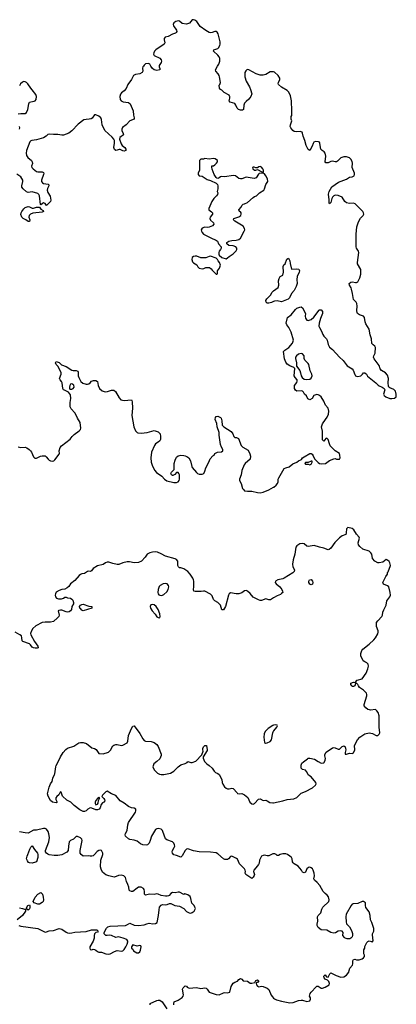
# Model space of a CAD drawing. Header units: inches. Extents: x 2106670 to 2322961, y 36024 to 224899.
# Tile 48 of 256: x 2186412 to 2191733, y 66757 to 80656. Entities that reach past the tile are written whole.
import ezdxf

# ---------------------------------------------------------------- set-up
doc = ezdxf.new("R2010")
doc.units = ezdxf.units.IN
doc.header["$MEASUREMENT"] = 0
for name, color, linetype in [('C1086', 7, 'Continuous'), ('C1087', 7, 'Continuous'), ('C1088', 7, 'Continuous'), ('C1096', 7, 'Continuous'), ('C1097', 7, 'Continuous')]:
    doc.layers.add(name, color=color, linetype=linetype)

msp = doc.modelspace()

# ---------------------------------------------------------------- linework, layer by layer
at = {"layer": 'C1086', "color": 5}
for points, elevation in [([(2190000, 68882), (2189990, 68883), (2189930, 68853), (2189910, 68852), (2189870, 68860), (2189850, 68859), (2189830, 68850), (2189800, 68790), (2189796, 68750), (2189785, 68730), (2189750, 68683), (2189719, 68650), (2189717, 68630), (2189728, 68590), (2189724, 68576), (2189710, 68550), (2189690, 68534), (2189607, 68590), (2189600, 68610), (2189602, 68630), (2189598, 68650), (2189588, 68668), (2189519, 68739), (2189490, 68804), (2189476, 68816), (2189410, 68847), (2189390, 68845), (2189362, 68810), (2189350, 68802), (2189310, 68801), (2189291, 68811), (2189210, 68883), (2189190, 68895), (2189110, 68906), (2188950, 68910), (2188870, 68922), (2188790, 68950), (2188770, 68945), (2188750, 68930), (2188709, 68851), (2188690, 68832), (2188630, 68858), (2188590, 68867), (2188570, 68889), (2188567, 68910), (2188573, 68930), (2188596, 68970), (2188602, 68990), (2188600, 69010), (2188592, 69030), (2188570, 69052), (2188490, 69080), (2188471, 69091), (2188436, 69196), (2188430, 69210), (2188409, 69230), (2188370, 69238), (2188350, 69236), (2188330, 69224), (2188273, 69130), (2188257, 69070), (2188241, 69030), (2188219, 69010), (2188198, 69002), (2188150, 69008), (2188121, 69021), (2188070, 69060), (2188030, 69072), (2187970, 69083), (2187950, 69093), (2187909, 69130), (2187903, 69150), (2187905, 69170), (2187930, 69210), (2187940, 69290), (2187950, 69321), (2188050, 69470), (2188055, 69490), (2188053, 69510), (2188030, 69524), (2187990, 69531), (2187950, 69550), (2187890, 69596), (2187831, 69631), (2187770, 69703), (2187710, 69730), (2187650, 69764), (2187630, 69757), (2187583, 69710), (2187571, 69690), (2187603, 69663), (2187611, 69650), (2187613, 69630), (2187603, 69610), (2187581, 69599), (2187562, 69578), (2187551, 69530), (2187535, 69510), (2187510, 69500), (2187490, 69500), (2187430, 69527), (2187410, 69531), (2187376, 69510), (2187353, 69487), (2187330, 69478), (2187310, 69479), (2187261, 69501), (2187184, 69564), (2187136, 69610), (2187080, 69640), (2187017, 69697), (2186999, 69750), (2186990, 69755), (2186983, 69750), (2186966, 69714), (2186938, 69690), (2186925, 69670), (2186922, 69650), (2186942, 69610), (2186930, 69602), (2186878, 69610), (2186850, 69635), (2186814, 69694), (2186805, 69730), (2186830, 69823), (2186850, 69870), (2186870, 69904), (2186882, 69950), (2186903, 70000)], 20), ([(2189231, 70000), (2189267, 69930), (2189274, 69890), (2189284, 69864), (2189307, 69827), (2189329, 69809), (2189350, 69800), (2189370, 69800), (2189410, 69808), (2189430, 69803), (2189484, 69744), (2189490, 69731), (2189514, 69726), (2189550, 69731), (2189590, 69713), (2189634, 69674), (2189662, 69610), (2189690, 69588), (2189710, 69584), (2189731, 69589), (2189787, 69653), (2189810, 69659), (2189850, 69635), (2189890, 69637), (2189910, 69631), (2189947, 69607), (2189990, 69599), (2190000, 69601)], 20), ([(2186401, 67870), (2186430, 67860), (2186670, 67826), (2186770, 67776), (2186790, 67778), (2186830, 67792), (2186890, 67798), (2186970, 67825), (2187010, 67816), (2187070, 67775), (2187090, 67765), (2187110, 67762), (2187150, 67764), (2187190, 67774), (2187350, 67786), (2187426, 67806), (2187502, 67810), (2187523, 67790), (2187510, 67777), (2187490, 67770), (2187470, 67750), (2187464, 67730), (2187463, 67690), (2187451, 67650), (2187405, 67570), (2187401, 67550), (2187407, 67530), (2187430, 67527), (2187450, 67534), (2187470, 67531), (2187490, 67521), (2187510, 67503), (2187530, 67495), (2187570, 67494), (2187630, 67467), (2187670, 67465), (2187690, 67471), (2187750, 67503), (2187790, 67516), (2187850, 67505), (2187869, 67511), (2187889, 67531), (2187914, 67566), (2187933, 67607), (2187941, 67639), (2187941, 67650), (2187926, 67670), (2187874, 67690), (2187810, 67707), (2187770, 67702), (2187710, 67730), (2187687, 67733), (2187647, 67727), (2187628, 67730), (2187608, 67750), (2187606, 67770), (2187637, 67830), (2187659, 67850), (2187690, 67862), (2187909, 67871), (2187937, 67883), (2187970, 67902), (2188030, 67876), (2188090, 67870), (2188170, 67877), (2188210, 67895), (2188242, 67902), (2188295, 67895), (2188330, 67896), (2188354, 67910), (2188374, 68010), (2188381, 68090), (2188389, 68130), (2188410, 68157), (2188430, 68165), (2188477, 68163), (2188495, 68165), (2188530, 68181), (2188550, 68178), (2188602, 68150), (2188670, 68141), (2188730, 68111), (2188770, 68066), (2188806, 68046), (2188830, 68044), (2188850, 68051), (2188875, 68070), (2188889, 68090), (2188895, 68110), (2188889, 68130), (2188876, 68150), (2188843, 68183), (2188831, 68251), (2188819, 68279), (2188790, 68303), (2188745, 68315), (2188729, 68309), (2188670, 68339), (2188650, 68339), (2188610, 68329), (2188570, 68333), (2188550, 68322), (2188526, 68294), (2188513, 68287), (2188496, 68284), (2188470, 68284), (2188412, 68292), (2188370, 68311), (2188350, 68315), (2188310, 68307), (2188248, 68312), (2188190, 68295), (2188175, 68310), (2188177, 68350), (2188170, 68378), (2188162, 68390), (2188130, 68409), (2188092, 68408), (2188070, 68398), (2188010, 68348), (2187990, 68348), (2187970, 68358), (2187958, 68370), (2187955, 68410), (2187942, 68450), (2187919, 68490), (2187905, 68545), (2187882, 68570), (2187850, 68580), (2187810, 68573), (2187750, 68552), (2187730, 68554), (2187670, 68568), (2187630, 68585), (2187583, 68623), (2187563, 68663), (2187556, 68696), (2187557, 68790), (2187588, 68870), (2187585, 68890), (2187567, 68927), (2187550, 68932), (2187530, 68929), (2187507, 68913), (2187471, 68870), (2187450, 68853), (2187430, 68847), (2187410, 68846), (2187390, 68853), (2187310, 68849), (2187281, 68870), (2187269, 68890), (2187265, 68930), (2187296, 69070), (2187289, 69090), (2187270, 69107), (2187230, 69124), (2187210, 69125), (2187173, 69087), (2187130, 69070), (2187113, 69050), (2187100, 68990), (2187099, 68930), (2187078, 68902), (2187010, 68869), (2186950, 68859), (2186898, 68858), (2186831, 68869), (2186810, 68877), (2186789, 68890), (2186777, 68910), (2186777, 68930), (2186822, 69050), (2186832, 69110), (2186825, 69165), (2186816, 69196), (2186790, 69229), (2186770, 69239), (2186750, 69239), (2186650, 69217), (2186606, 69214), (2186530, 69173), (2186490, 69176), (2186410, 69193)], 40), ([(2186410, 68117), (2186454, 68110), (2186494, 68094), (2186494, 68070), (2186451, 68010), (2186376, 67950)], 40), ([(2188588, 66750), (2188588, 66770), (2188595, 66790), (2188650, 66814), (2188710, 66851), (2188722, 66870), (2188726, 66890), (2188714, 66970), (2188722, 66990), (2188750, 67018), (2188770, 67014), (2188779, 66999), (2188806, 66986), (2188910, 66995), (2188970, 66980), (2189030, 66989), (2189045, 66985), (2189063, 66970), (2189091, 66930), (2189190, 66895), (2189230, 66892), (2189290, 66918), (2189310, 66921), (2189350, 66917), (2189382, 66930), (2189402, 67010), (2189427, 67053), (2189450, 67068), (2189490, 67084), (2189510, 67106), (2189530, 67119), (2189550, 67111), (2189570, 67090), (2189630, 67082), (2189670, 67057), (2189690, 67055), (2189735, 67065), (2189750, 67091), (2189770, 67101), (2189779, 67099), (2189790, 67090), (2189770, 67066), (2189757, 67063), (2189751, 67050), (2189758, 67030), (2189770, 67015), (2189790, 67005), (2189830, 67012), (2189850, 67010), (2189910, 66985), (2189930, 66967), (2189967, 66887), (2189982, 66862), (2190000, 66844)], 20), ([(2188254, 66750), (2188255, 66765), (2188258, 66770), (2188350, 66809), (2188370, 66815), (2188393, 66813), (2188425, 66790), (2188490, 66692)], 20)]:
    msp.add_lwpolyline(points, dxfattribs=dict(at, elevation=elevation))
for points, elevation in [([(2187536, 69676), (2187510, 69664), (2187490, 69634), (2187481, 69610), (2187480, 69590), (2187490, 69573), (2187510, 69582), (2187522, 69598), (2187528, 69632), (2187544, 69670)], 20), ([(2186590, 68750), (2186552, 68752), (2186539, 68759), (2186521, 68781), (2186509, 68810), (2186518, 68850), (2186529, 68870), (2186554, 68946), (2186570, 68974), (2186590, 68992), (2186621, 68941), (2186665, 68890), (2186671, 68870), (2186671, 68830), (2186651, 68770), (2186638, 68762)], 40), ([(2186670, 68169), (2186618, 68190), (2186602, 68210), (2186630, 68271), (2186669, 68311), (2186710, 68336), (2186733, 68310), (2186745, 68270), (2186748, 68230), (2186743, 68210), (2186728, 68192), (2186690, 68169)], 40), ([(2186530, 68086), (2186506, 68110), (2186528, 68150), (2186550, 68162), (2186558, 68150), (2186556, 68124), (2186550, 68106)], 40), ([(2188010, 67598), (2187994, 67570), (2187994, 67550), (2188010, 67534), (2188022, 67510), (2188065, 67485), (2188090, 67485), (2188110, 67498), (2188119, 67521), (2188129, 67570), (2188122, 67582), (2188110, 67587), (2188070, 67578)], 40)]:
    msp.add_lwpolyline(points, close=True, dxfattribs=dict(at, elevation=elevation))
at = {"layer": 'C1087', "color": 5}
for points, elevation in [([(2188160, 80000), (2188153, 79990), (2188148, 79970), (2188151, 79929), (2188141, 79910), (2188110, 79892), (2188050, 79883), (2188022, 79870), (2187990, 79813), (2187938, 79742), (2187916, 79684), (2187890, 79652), (2187850, 79623), (2187835, 79605), (2187825, 79570), (2187834, 79530), (2187846, 79510), (2187875, 79495), (2187948, 79488), (2187975, 79470), (2188017, 79370), (2188019, 79310), (2188031, 79269), (2188031, 79250), (2187970, 79228), (2187916, 79170), (2187865, 79135), (2187854, 79110), (2187857, 79090), (2187876, 79050), (2187878, 79030), (2187827, 78993), (2187821, 78970), (2187845, 78905), (2187862, 78882), (2187898, 78850), (2187914, 78830), (2187912, 78808), (2187890, 78801), (2187870, 78805), (2187830, 78823), (2187817, 78823), (2187790, 78812), (2187770, 78810), (2187750, 78824), (2187743, 78850), (2187754, 78914), (2187750, 78950), (2187742, 78970), (2187719, 78999), (2187613, 79090), (2187579, 79170), (2187568, 79248), (2187558, 79270), (2187530, 79294), (2187488, 79312), (2187468, 79312), (2187435, 79265), (2187423, 79257), (2187394, 79250), (2187350, 79248), (2187320, 79240), (2187239, 79181), (2187150, 79089), (2187105, 79055), (2187070, 79038), (2187030, 79026), (2187010, 79026), (2186950, 79035), (2186890, 79035), (2186830, 79041), (2186810, 79034), (2186787, 79010), (2186750, 78987), (2186650, 78961), (2186582, 78950), (2186570, 78945), (2186557, 78930), (2186509, 78809), (2186503, 78770), (2186510, 78737), (2186528, 78710), (2186578, 78670), (2186590, 78650), (2186592, 78628), (2186579, 78590), (2186585, 78570), (2186604, 78550), (2186650, 78515), (2186670, 78506), (2186730, 78508), (2186750, 78498), (2186753, 78490), (2186748, 78470), (2186719, 78390), (2186719, 78370), (2186734, 78354), (2186750, 78345), (2186813, 78333), (2186824, 78324), (2186824, 78310), (2186806, 78274), (2186801, 78250), (2186810, 78215), (2186843, 78163), (2186851, 78109), (2186848, 78090), (2186790, 78035), (2186770, 78061), (2186750, 78072), (2186710, 78041), (2186705, 78045), (2186690, 78170), (2186682, 78190), (2186670, 78204), (2186590, 78227), (2186530, 78217), (2186510, 78226), (2186461, 78270), (2186445, 78290), (2186441, 78310), (2186459, 78370), (2186456, 78390), (2186430, 78437), (2186373, 78473)], 20), ([(2188385, 80000), (2188384, 79990), (2188391, 79969), (2188392, 79950), (2188350, 79940), (2188310, 79947), (2188288, 79968), (2188267, 80000)], 20), ([(2190000, 79918), (2189990, 79921), (2189950, 79918), (2189890, 79882), (2189850, 79874), (2189810, 79875), (2189751, 79891), (2189650, 79949), (2189628, 79952), (2189606, 79934), (2189595, 79910), (2189591, 79889), (2189593, 79850), (2189614, 79790), (2189661, 79710), (2189675, 79670), (2189690, 79610), (2189680, 79570), (2189650, 79532), (2189610, 79501), (2189590, 79477), (2189580, 79450), (2189576, 79390), (2189561, 79379), (2189530, 79380), (2189503, 79390), (2189486, 79406), (2189467, 79450), (2189451, 79471), (2189384, 79490), (2189372, 79510), (2189382, 79550), (2189383, 79570), (2189378, 79578), (2189370, 79590), (2189299, 79630), (2189270, 79659), (2189250, 79670), (2189237, 79690), (2189229, 79730), (2189239, 79741), (2189249, 79771), (2189234, 79850), (2189230, 79870), (2189217, 79890), (2189184, 79930), (2189180, 79950), (2189208, 80000)], 20), ([(2186393, 79327), (2186429, 79332), (2186490, 79330), (2186510, 79345), (2186527, 79390), (2186540, 79470), (2186550, 79490), (2186570, 79497), (2186616, 79504), (2186630, 79510), (2186645, 79530), (2186652, 79570), (2186639, 79599), (2186590, 79667), (2186568, 79688), (2186527, 79750), (2186510, 79769), (2186490, 79779), (2186470, 79781), (2186450, 79776), (2186424, 79750), (2186410, 79722)], 20), ([(2186409, 79110), (2186414, 79130), (2186410, 79150)], 20), ([(2190000, 76679), (2189970, 76665), (2189930, 76652), (2189910, 76654), (2189894, 76670), (2189891, 76690), (2189905, 76715), (2189954, 76766), (2189980, 76810), (2190000, 76826)], 20), ([(2186390, 74624), (2186430, 74619), (2186490, 74620), (2186514, 74614), (2186547, 74590), (2186565, 74570), (2186579, 74550), (2186607, 74487), (2186627, 74467), (2186650, 74466), (2186707, 74493), (2186730, 74498), (2186770, 74497), (2186787, 74487), (2186815, 74450), (2186830, 74437), (2186850, 74428), (2186870, 74425), (2186895, 74430), (2186910, 74441), (2186970, 74522), (2186973, 74530), (2186969, 74570), (2186982, 74618), (2187002, 74638), (2187127, 74733), (2187154, 74770), (2187181, 74799), (2187255, 74850), (2187271, 74870), (2187275, 74890), (2187265, 74970), (2187228, 75030), (2187210, 75074), (2187190, 75104), (2187141, 75161), (2187126, 75190), (2187124, 75250), (2187136, 75310), (2187130, 75359), (2187100, 75400), (2187044, 75424), (2187033, 75433), (2187024, 75450), (2187013, 75530), (2187004, 75550), (2186985, 75570), (2186977, 75590), (2187000, 75650), (2187000, 75670), (2186958, 75758), (2186929, 75790), (2186918, 75810), (2186929, 75831), (2186970, 75815), (2187003, 75783), (2187070, 75761), (2187150, 75710), (2187170, 75704), (2187210, 75702), (2187234, 75694), (2187239, 75679), (2187239, 75630), (2187246, 75606), (2187277, 75550), (2187305, 75525), (2187350, 75511), (2187370, 75511), (2187390, 75516), (2187409, 75531), (2187427, 75553), (2187440, 75560), (2187456, 75564), (2187490, 75562), (2187514, 75550), (2187522, 75490), (2187542, 75450), (2187578, 75418), (2187607, 75407), (2187630, 75404), (2187654, 75406), (2187710, 75425), (2187730, 75428), (2187744, 75424), (2187768, 75408), (2187816, 75316), (2187843, 75290), (2187890, 75280), (2187991, 75290), (2187999, 75279), (2188003, 75263), (2188005, 75170), (2187996, 75070), (2188026, 74910), (2188050, 74850), (2188070, 74828), (2188082, 74822), (2188130, 74818), (2188212, 74828), (2188310, 74856), (2188370, 74838), (2188396, 74810), (2188403, 74770), (2188400, 74730), (2188393, 74710), (2188371, 74690), (2188330, 74669), (2188315, 74645), (2188275, 74550), (2188267, 74473), (2188269, 74409), (2188285, 74365), (2188319, 74299), (2188343, 74263), (2188419, 74210), (2188457, 74170), (2188490, 74148), (2188590, 74121), (2188630, 74121), (2188650, 74131), (2188665, 74150), (2188669, 74170), (2188669, 74230), (2188662, 74250), (2188650, 74262), (2188630, 74266), (2188606, 74234), (2188578, 74222), (2188570, 74221), (2188555, 74230), (2188549, 74250), (2188559, 74270), (2188595, 74305), (2188597, 74390), (2188610, 74436), (2188630, 74481), (2188650, 74498), (2188690, 74508), (2188730, 74506), (2188750, 74500), (2188775, 74490), (2188802, 74470), (2188826, 74430), (2188842, 74350), (2188850, 74335), (2188910, 74263), (2188926, 74250), (2188950, 74241), (2188970, 74239), (2188990, 74239), (2189014, 74250), (2189030, 74282), (2189043, 74330), (2189086, 74410), (2189103, 74457), (2189142, 74498), (2189162, 74510), (2189170, 74531), (2189208, 74550), (2189264, 74556), (2189284, 74570), (2189281, 74590), (2189263, 74623), (2189250, 74658), (2189230, 74790), (2189230, 74830), (2189204, 74910), (2189196, 74956), (2189175, 75010), (2189178, 75042), (2189190, 75056), (2189210, 75057), (2189250, 75041), (2189259, 75030), (2189270, 74994), (2189271, 74930), (2189295, 74910), (2189402, 74842), (2189425, 74810), (2189436, 74770), (2189450, 74756), (2189477, 74757), (2189504, 74744), (2189543, 74643), (2189563, 74623), (2189640, 74580), (2189666, 74526), (2189673, 74493), (2189668, 74452), (2189599, 74390), (2189586, 74370), (2189550, 74290), (2189541, 74230), (2189518, 74170), (2189520, 74150), (2189540, 74110), (2189560, 74040), (2189577, 74017), (2189590, 74007), (2189630, 74001), (2189690, 74001), (2189770, 73982), (2189810, 73978), (2189850, 73985), (2189930, 74018), (2190000, 74058)], 20), ([(2190000, 72493), (2189954, 72466), (2189930, 72467), (2189890, 72479), (2189830, 72459), (2189810, 72458), (2189784, 72464), (2189710, 72505), (2189670, 72556), (2189630, 72589), (2189610, 72597), (2189590, 72593), (2189550, 72564), (2189510, 72550), (2189470, 72550), (2189390, 72566), (2189371, 72550), (2189362, 72530), (2189320, 72370), (2189290, 72324), (2189270, 72326), (2189247, 72390), (2189232, 72412), (2189210, 72430), (2189170, 72450), (2189150, 72470), (2189130, 72524), (2189108, 72548), (2189030, 72587), (2189011, 72591), (2188975, 72585), (2188930, 72586), (2188890, 72582), (2188873, 72590), (2188868, 72610), (2188873, 72650), (2188872, 72730), (2188870, 72750), (2188860, 72770), (2188823, 72830), (2188787, 72867), (2188730, 72902), (2188690, 72916), (2188670, 72916), (2188655, 72930), (2188646, 72950), (2188645, 73010), (2188630, 73035), (2188610, 73046), (2188470, 73084), (2188410, 73118), (2188357, 73137), (2188330, 73143), (2188290, 73139), (2188250, 73129), (2188211, 73109), (2188186, 73070), (2188131, 73010), (2188090, 72992), (2188032, 72988), (2187962, 73002), (2187930, 73004), (2187870, 72991), (2187814, 72966), (2187790, 72965), (2187730, 72977), (2187670, 72999), (2187650, 73000), (2187623, 72990), (2187590, 72963), (2187512, 72948), (2187452, 72908), (2187426, 72874), (2187412, 72868), (2187390, 72871), (2187370, 72867), (2187330, 72836), (2187290, 72833), (2187270, 72825), (2187252, 72810), (2187190, 72737), (2187132, 72690), (2187106, 72654), (2187085, 72635), (2187050, 72617), (2187010, 72610), (2186970, 72596), (2186930, 72574), (2186916, 72550), (2186912, 72530), (2186916, 72510), (2186932, 72492), (2186961, 72481), (2187001, 72479), (2187030, 72488), (2187050, 72502), (2187070, 72504), (2187090, 72495), (2187130, 72488), (2187150, 72477), (2187162, 72462), (2187173, 72430), (2187173, 72410), (2187149, 72370), (2187142, 72330), (2187130, 72310), (2187110, 72298), (2187090, 72294), (2187070, 72297), (2187010, 72319), (2186990, 72321), (2186964, 72316), (2186958, 72310), (2186971, 72250), (2186964, 72230), (2186948, 72210), (2186890, 72162), (2186850, 72150), (2186770, 72153), (2186730, 72147), (2186642, 72098), (2186598, 72062), (2186579, 72030), (2186565, 71990), (2186568, 71970), (2186620, 71880), (2186667, 71810), (2186672, 71790), (2186658, 71782), (2186630, 71782), (2186607, 71787), (2186590, 71798), (2186567, 71830), (2186550, 71844), (2186458, 71878), (2186449, 71889), (2186445, 71930), (2186436, 71956), (2186414, 71974), (2186348, 72008)], 20), ([(2186903, 70000), (2186907, 70010), (2186921, 70110), (2186927, 70130), (2186962, 70190), (2186989, 70251), (2187027, 70313), (2187065, 70355), (2187090, 70371), (2187177, 70403), (2187250, 70447), (2187270, 70452), (2187310, 70454), (2187358, 70438), (2187430, 70375), (2187470, 70366), (2187493, 70353), (2187530, 70299), (2187590, 70294), (2187665, 70315), (2187694, 70346), (2187730, 70407), (2187744, 70416), (2187770, 70425), (2187790, 70426), (2187850, 70411), (2187870, 70413), (2187930, 70450), (2187942, 70470), (2187951, 70550), (2187990, 70650), (2188010, 70681), (2188030, 70686), (2188110, 70579), (2188150, 70505), (2188170, 70482), (2188190, 70473), (2188270, 70465), (2188310, 70451), (2188350, 70423), (2188370, 70398), (2188411, 70290), (2188411, 70270), (2188390, 70224), (2188350, 70184), (2188307, 70153), (2188293, 70110), (2188310, 70068), (2188361, 70021), (2188387, 70007), (2188410, 70001), (2188450, 70001), (2188541, 70019), (2188590, 70047), (2188650, 70111), (2188690, 70139), (2188750, 70155), (2188778, 70170), (2188790, 70182), (2188830, 70171), (2188850, 70171), (2188899, 70190), (2188984, 70276), (2189006, 70330), (2188998, 70350), (2188998, 70370), (2189008, 70390), (2189029, 70411), (2189050, 70412), (2189063, 70350), (2189061, 70339), (2189005, 70250), (2189005, 70230), (2189024, 70184), (2189058, 70150), (2189090, 70130), (2189131, 70091), (2189158, 70050), (2189181, 70030), (2189210, 70017), (2189230, 70003), (2189231, 70000)], 20), ([(2190000, 70695), (2189990, 70692), (2189923, 70650), (2189881, 70610), (2189867, 70573), (2189862, 70530), (2189870, 70454), (2189883, 70443), (2189910, 70448), (2189950, 70467), (2189971, 70489), (2189990, 70590), (2190000, 70611)], 40)]:
    msp.add_lwpolyline(points, dxfattribs=dict(at, elevation=elevation))
for points, elevation in [([(2189150, 78696), (2189090, 78689), (2189030, 78694), (2189010, 78689), (2188970, 78688), (2188952, 78670), (2188952, 78530), (2188932, 78490), (2188932, 78470), (2188950, 78452), (2188990, 78445), (2189060, 78400), (2189110, 78387), (2189187, 78347), (2189205, 78330), (2189211, 78310), (2189211, 78270), (2189203, 78230), (2189211, 78210), (2189207, 78190), (2189195, 78170), (2189154, 78130), (2189127, 78090), (2189083, 77990), (2189083, 77970), (2189123, 77943), (2189135, 77930), (2189135, 77910), (2189104, 77870), (2189097, 77850), (2189107, 77827), (2189151, 77790), (2189153, 77770), (2189134, 77746), (2189090, 77725), (2189070, 77721), (2189030, 77729), (2188990, 77715), (2188978, 77690), (2188981, 77670), (2188991, 77650), (2189011, 77630), (2189143, 77563), (2189178, 77550), (2189206, 77530), (2189222, 77490), (2189258, 77450), (2189258, 77430), (2189251, 77410), (2189232, 77390), (2189225, 77370), (2189225, 77345), (2189232, 77330), (2189270, 77298), (2189330, 77282), (2189350, 77292), (2189370, 77312), (2189428, 77350), (2189470, 77392), (2189482, 77410), (2189482, 77430), (2189468, 77450), (2189430, 77462), (2189366, 77470), (2189338, 77490), (2189338, 77510), (2189368, 77530), (2189410, 77541), (2189470, 77543), (2189510, 77551), (2189532, 77570), (2189586, 77670), (2189592, 77690), (2189589, 77710), (2189570, 77739), (2189453, 77810), (2189434, 77830), (2189438, 77850), (2189510, 77873), (2189536, 77890), (2189543, 77910), (2189539, 77930), (2189530, 77944), (2189518, 77950), (2189506, 77970), (2189542, 78010), (2189550, 78031), (2189570, 78051), (2189590, 78056), (2189630, 78076), (2189710, 78147), (2189730, 78161), (2189758, 78170), (2189798, 78210), (2189862, 78250), (2189872, 78268), (2189889, 78330), (2189916, 78370), (2189913, 78407), (2189892, 78452), (2189870, 78482), (2189849, 78489), (2189795, 78485), (2189784, 78476), (2189755, 78425), (2189725, 78415), (2189610, 78432), (2189550, 78411), (2189530, 78410), (2189510, 78415), (2189461, 78450), (2189430, 78456), (2189310, 78436), (2189270, 78442), (2189250, 78437), (2189230, 78422), (2189210, 78416), (2189199, 78419), (2189186, 78426), (2189158, 78470), (2189130, 78548), (2189126, 78574), (2189129, 78591), (2189150, 78595), (2189170, 78607), (2189194, 78630), (2189209, 78650), (2189209, 78670), (2189172, 78692)], 40), ([(2189810, 78582), (2189790, 78578), (2189770, 78566), (2189750, 78566), (2189725, 78575), (2189710, 78575), (2189702, 78570), (2189705, 78550), (2189730, 78532), (2189747, 78533), (2189770, 78542), (2189834, 78510), (2189838, 78498), (2189850, 78494), (2189858, 78510), (2189857, 78530), (2189849, 78550), (2189830, 78573)], 40), ([(2186590, 77994), (2186606, 77994), (2186650, 78010), (2186690, 78011), (2186710, 77983), (2186744, 77964), (2186751, 77950), (2186730, 77939), (2186596, 77924), (2186563, 77910), (2186547, 77890), (2186540, 77870), (2186555, 77830), (2186550, 77805), (2186530, 77807), (2186501, 77830), (2186462, 77850), (2186444, 77870), (2186428, 77908), (2186432, 77930), (2186443, 77950), (2186470, 77988), (2186490, 78005), (2186530, 78020), (2186550, 78015)], 20), ([(2188890, 77319), (2188870, 77315), (2188850, 77297), (2188845, 77270), (2188856, 77236), (2188870, 77222), (2188915, 77195), (2188930, 77165), (2188946, 77146), (2188990, 77138), (2189016, 77144), (2189043, 77157), (2189096, 77156), (2189119, 77139), (2189130, 77122), (2189190, 77062), (2189198, 77062), (2189206, 77070), (2189206, 77110), (2189235, 77150), (2189248, 77190), (2189235, 77230), (2189218, 77250), (2189208, 77270), (2189190, 77288), (2189110, 77318), (2189090, 77315), (2189044, 77296), (2188970, 77295), (2188916, 77316)], 40), ([(2187150, 75514), (2187130, 75509), (2187119, 75490), (2187115, 75470), (2187116, 75450), (2187122, 75442), (2187130, 75438), (2187150, 75439), (2187169, 75450), (2187182, 75470), (2187176, 75496)], 20), ([(2188470, 72696), (2188438, 72690), (2188398, 72670), (2188384, 72656), (2188368, 72612), (2188362, 72570), (2188367, 72550), (2188378, 72538), (2188390, 72531), (2188410, 72528), (2188430, 72530), (2188450, 72542), (2188490, 72580), (2188510, 72610), (2188521, 72650), (2188517, 72670), (2188496, 72690)], 40), ([(2187310, 72313), (2187290, 72321), (2187270, 72342), (2187263, 72350), (2187258, 72370), (2187270, 72390), (2187290, 72402), (2187310, 72405), (2187390, 72376), (2187431, 72370), (2187431, 72350), (2187370, 72328)], 20), ([(2188290, 72399), (2188266, 72394), (2188255, 72370), (2188261, 72350), (2188284, 72310), (2188324, 72264), (2188350, 72227), (2188370, 72216), (2188390, 72212), (2188397, 72230), (2188392, 72268), (2188369, 72330), (2188339, 72370), (2188310, 72395)], 40)]:
    msp.add_lwpolyline(points, close=True, dxfattribs=dict(at, elevation=elevation))
at = {"layer": 'C1088', "color": 5, "elevation": 20}
for points in [[(2189208, 80000), (2189225, 80030), (2189238, 80070), (2189238, 80110), (2189230, 80130), (2189213, 80153), (2189150, 80210), (2189153, 80230), (2189210, 80248), (2189223, 80257), (2189241, 80290), (2189246, 80310), (2189244, 80344), (2189216, 80456), (2189202, 80482), (2189190, 80491), (2189170, 80490), (2189130, 80474), (2189110, 80472), (2189090, 80477), (2189041, 80501), (2188961, 80561), (2188914, 80630), (2188889, 80651), (2188870, 80656), (2188847, 80653), (2188813, 80607), (2188770, 80592), (2188710, 80604), (2188670, 80634), (2188650, 80641), (2188616, 80630), (2188591, 80610), (2188582, 80590), (2188585, 80570), (2188628, 80510), (2188633, 80490), (2188624, 80476), (2188613, 80467), (2188570, 80450), (2188510, 80418), (2188467, 80410), (2188455, 80390), (2188454, 80370), (2188462, 80330), (2188453, 80310), (2188334, 80230), (2188316, 80210), (2188306, 80190), (2188303, 80170), (2188313, 80150), (2188391, 80111), (2188410, 80090), (2188418, 80070), (2188413, 80050), (2188385, 80010), (2188385, 80000)], [(2188267, 80000), (2188250, 80027), (2188230, 80039), (2188190, 80032), (2188170, 80016), (2188160, 80000)]]:
    msp.add_lwpolyline(points, dxfattribs=at)
at = {"layer": 'C1096', "color": 5, "elevation": 20}
for points in [[(2190000, 69601), (2190130, 69627), (2190189, 69650), (2190285, 69655), (2190330, 69674), (2190390, 69736), (2190450, 69761), (2190550, 69814), (2190591, 69850), (2190601, 69870), (2190598, 69890), (2190530, 69966), (2190492, 69992), (2190488, 70000)], [(2190000, 66844), (2190012, 66832), (2190039, 66819), (2190110, 66799), (2190230, 66779), (2190276, 66784), (2190349, 66810), (2190390, 66816), (2190410, 66815), (2190470, 66797), (2190510, 66808), (2190521, 66830), (2190519, 66850), (2190509, 66870), (2190515, 66910), (2190529, 66930), (2190541, 66939), (2190590, 66995), (2190610, 67011), (2190630, 67011), (2190670, 66986), (2190690, 66986), (2190730, 66998), (2190784, 67030), (2190789, 67050), (2190778, 67078), (2190759, 67099), (2190730, 67110), (2190715, 67130), (2190710, 67154), (2190727, 67173), (2190746, 67146), (2190770, 67142), (2190795, 67185), (2190810, 67202), (2190884, 67164), (2190950, 67141), (2190994, 67146), (2191029, 67170), (2191062, 67210), (2191065, 67235), (2191075, 67265), (2191114, 67310), (2191119, 67330), (2191118, 67370), (2191126, 67390), (2191148, 67392), (2191170, 67385), (2191206, 67386), (2191250, 67398), (2191270, 67412), (2191282, 67430), (2191282, 67450), (2191275, 67470), (2191276, 67524), (2191288, 67550), (2191288, 67572), (2191315, 67630), (2191330, 67645), (2191350, 67651), (2191382, 67642), (2191390, 67634), (2191407, 67653), (2191397, 67737), (2191398, 67750), (2191414, 67790), (2191414, 67826), (2191386, 67910), (2191367, 67947), (2191364, 68010), (2191350, 68061), (2191304, 68124), (2191298, 68150), (2191297, 68190), (2191270, 68210), (2191250, 68210), (2191190, 68180), (2191124, 68176), (2191109, 68170), (2191094, 68150), (2191027, 68030), (2191019, 67990), (2191023, 67923), (2191031, 67891), (2191072, 67850), (2191100, 67800), (2191115, 67755), (2191116, 67730), (2191111, 67710), (2191091, 67690), (2191077, 67683), (2191039, 67679), (2191010, 67689), (2190999, 67699), (2190979, 67730), (2190982, 67770), (2190966, 67790), (2190950, 67794), (2190914, 67790), (2190875, 67765), (2190850, 67762), (2190810, 67772), (2190750, 67801), (2190670, 67809), (2190630, 67843), (2190617, 67870), (2190615, 67890), (2190626, 67930), (2190619, 67990), (2190630, 68010), (2190669, 68050), (2190679, 68101), (2190693, 68127), (2190779, 68210), (2190784, 68230), (2190775, 68275), (2190758, 68298), (2190730, 68319), (2190700, 68350), (2190652, 68432), (2190617, 68477), (2190576, 68510), (2190566, 68530), (2190576, 68570), (2190573, 68607), (2190560, 68650), (2190550, 68670), (2190530, 68685), (2190510, 68693), (2190492, 68688), (2190471, 68670), (2190450, 68624), (2190430, 68614), (2190410, 68622), (2190392, 68652), (2190347, 68707), (2190290, 68741), (2190276, 68756), (2190268, 68768), (2190262, 68810), (2190252, 68830), (2190230, 68850), (2190196, 68870), (2190170, 68879), (2190130, 68882), (2190090, 68871), (2190070, 68856), (2190050, 68855), (2190036, 68870), (2190019, 68879), (2190000, 68882)]]:
    msp.add_lwpolyline(points, dxfattribs=at)
at = {"layer": 'C1097', "color": 5}
for points, elevation in [([(2190000, 74058), (2190002, 74058), (2190035, 74085), (2190055, 74110), (2190063, 74130), (2190066, 74170), (2190073, 74187), (2190150, 74322), (2190170, 74332), (2190218, 74342), (2190270, 74384), (2190330, 74410), (2190350, 74427), (2190392, 74448), (2190409, 74470), (2190430, 74487), (2190510, 74531), (2190530, 74531), (2190542, 74522), (2190558, 74498), (2190576, 74456), (2190627, 74407), (2190650, 74390), (2190670, 74384), (2190731, 74389), (2190790, 74431), (2190850, 74458), (2190870, 74462), (2190890, 74454), (2190930, 74454), (2190938, 74470), (2190935, 74510), (2190929, 74530), (2190870, 74570), (2190801, 74641), (2190787, 74667), (2190770, 74729), (2190750, 74749), (2190738, 74742), (2190710, 74708), (2190690, 74726), (2190689, 74849), (2190674, 74910), (2190689, 74950), (2190733, 75010), (2190755, 75045), (2190773, 75087), (2190781, 75130), (2190772, 75170), (2190735, 75215), (2190710, 75270), (2190673, 75333), (2190650, 75353), (2190630, 75361), (2190610, 75363), (2190583, 75357), (2190570, 75349), (2190543, 75310), (2190510, 75290), (2190485, 75305), (2190465, 75345), (2190438, 75370), (2190420, 75400), (2190408, 75410), (2190390, 75419), (2190330, 75413), (2190310, 75425), (2190297, 75450), (2190293, 75490), (2190327, 75533), (2190334, 75554), (2190332, 75572), (2190304, 75604), (2190292, 75630), (2190298, 75730), (2190285, 75745), (2190230, 75770), (2190190, 75795), (2190170, 75821), (2190152, 75870), (2190138, 75970), (2190158, 75990), (2190213, 76027), (2190266, 76090), (2190280, 76130), (2190246, 76246), (2190216, 76310), (2190186, 76350), (2190179, 76370), (2190196, 76450), (2190250, 76489), (2190310, 76567), (2190330, 76582), (2190370, 76600), (2190390, 76602), (2190410, 76587), (2190450, 76510), (2190444, 76470), (2190450, 76441), (2190470, 76413), (2190490, 76408), (2190530, 76425), (2190570, 76458), (2190645, 76555), (2190650, 76561), (2190670, 76561), (2190690, 76536), (2190692, 76510), (2190660, 76440), (2190643, 76370), (2190639, 76330), (2190646, 76310), (2190678, 76258), (2190693, 76210), (2190707, 76190), (2190749, 76149), (2190757, 76130), (2190770, 76071), (2190790, 76031), (2190830, 76001), (2190930, 75893), (2190983, 75843), (2191041, 75770), (2191110, 75727), (2191122, 75710), (2191146, 75646), (2191158, 75630), (2191170, 75623), (2191190, 75621), (2191230, 75627), (2191255, 75650), (2191270, 75672), (2191290, 75671), (2191310, 75651), (2191326, 75626), (2191445, 75530), (2191475, 75495), (2191490, 75485), (2191532, 75470), (2191562, 75450), (2191572, 75430), (2191551, 75370), (2191561, 75350), (2191586, 75330), (2191642, 75310), (2191670, 75308), (2191707, 75313), (2191729, 75330), (2191733, 75370), (2191723, 75410), (2191696, 75436), (2191641, 75461), (2191629, 75469), (2191622, 75482), (2191618, 75530), (2191623, 75590), (2191610, 75636), (2191579, 75670), (2191522, 75702), (2191507, 75727), (2191490, 75775), (2191418, 75870), (2191412, 75890), (2191415, 75910), (2191434, 75950), (2191438, 76030), (2191430, 76049), (2191405, 76065), (2191387, 76087), (2191384, 76150), (2191366, 76206), (2191350, 76286), (2191303, 76363), (2191294, 76390), (2191284, 76450), (2191270, 76471), (2191211, 76491), (2191187, 76507), (2191180, 76520), (2191176, 76550), (2191180, 76610), (2191175, 76650), (2191167, 76670), (2191128, 76708), (2191115, 76790), (2191100, 76850), (2191093, 76870), (2191070, 76910), (2191066, 76930), (2191090, 76952), (2191114, 76954), (2191156, 76944), (2191170, 76945), (2191190, 76957), (2191218, 77010), (2191230, 77065), (2191230, 77130), (2191187, 77210), (2191186, 77230), (2191202, 77370), (2191197, 77390), (2191172, 77430), (2191166, 77450), (2191164, 77630), (2191174, 77730), (2191198, 77802), (2191225, 77855), (2191265, 77890), (2191272, 77910), (2191271, 77930), (2191260, 77950), (2191150, 78058), (2191130, 78067), (2191070, 78063), (2191030, 78071), (2191005, 78090), (2190969, 78150), (2190910, 78176), (2190870, 78180), (2190850, 78168), (2190832, 78150), (2190821, 78130), (2190810, 78077), (2190790, 78055), (2190786, 78066), (2190786, 78114), (2190774, 78194), (2190784, 78230), (2190824, 78296), (2190917, 78363), (2191030, 78405), (2191070, 78431), (2191110, 78438), (2191136, 78450), (2191144, 78470), (2191144, 78490), (2191111, 78570), (2191113, 78630), (2191110, 78653), (2191090, 78687), (2191070, 78707), (2191030, 78721), (2190990, 78720), (2190950, 78707), (2190903, 78657), (2190890, 78650), (2190870, 78650), (2190830, 78658), (2190810, 78655), (2190770, 78635), (2190750, 78633), (2190737, 78637), (2190727, 78650), (2190738, 78730), (2190730, 78770), (2190712, 78792), (2190684, 78810), (2190667, 78827), (2190660, 78850), (2190654, 78914), (2190646, 78926), (2190632, 78932), (2190590, 78935), (2190570, 78929), (2190558, 78910), (2190545, 78870), (2190510, 78810), (2190490, 78822), (2190461, 78881), (2190442, 78950), (2190419, 79010), (2190410, 79055), (2190401, 79070), (2190377, 79077), (2190330, 79071), (2190290, 79078), (2190270, 79091), (2190241, 79130), (2190233, 79150), (2190236, 79170), (2190255, 79230), (2190250, 79250), (2190250, 79290), (2190255, 79305), (2190258, 79370), (2190251, 79510), (2190240, 79580), (2190213, 79633), (2190190, 79656), (2190110, 79701), (2190070, 79742), (2190065, 79750), (2190069, 79770), (2190089, 79810), (2190089, 79830), (2190064, 79870), (2190010, 79914), (2190000, 79918)], 20), ([(2190000, 76826), (2190063, 76877), (2190075, 76910), (2190069, 76970), (2190077, 77003), (2190090, 77031), (2190129, 77051), (2190141, 77090), (2190134, 77170), (2190146, 77194), (2190162, 77210), (2190187, 77273), (2190210, 77291), (2190230, 77250), (2190233, 77213), (2190252, 77132), (2190330, 77141), (2190356, 77136), (2190363, 77123), (2190367, 77110), (2190362, 77090), (2190334, 77030), (2190327, 76987), (2190331, 76930), (2190319, 76890), (2190290, 76835), (2190252, 76790), (2190224, 76730), (2190207, 76710), (2190110, 76675), (2190049, 76689), (2190010, 76684), (2190000, 76679)], 20), ([(2190488, 70000), (2190465, 70045), (2190450, 70062), (2190410, 70070), (2190390, 70089), (2190387, 70133), (2190400, 70160), (2190420, 70180), (2190477, 70223), (2190490, 70230), (2190510, 70230), (2190579, 70219), (2190630, 70183), (2190670, 70160), (2190710, 70165), (2190716, 70170), (2190730, 70202), (2190732, 70228), (2190724, 70264), (2190725, 70285), (2190743, 70317), (2190830, 70376), (2190850, 70380), (2190870, 70377), (2190910, 70360), (2190930, 70360), (2190970, 70397), (2190990, 70405), (2191010, 70390), (2191017, 70370), (2191019, 70350), (2191011, 70310), (2191012, 70290), (2191030, 70287), (2191070, 70301), (2191110, 70299), (2191130, 70305), (2191146, 70350), (2191143, 70410), (2191186, 70490), (2191218, 70530), (2191290, 70574), (2191350, 70591), (2191399, 70579), (2191450, 70551), (2191470, 70551), (2191489, 70570), (2191499, 70590), (2191493, 70670), (2191493, 70830), (2191477, 70877), (2191460, 70900), (2191437, 70917), (2191370, 70909), (2191352, 70912), (2191330, 70917), (2191301, 70941), (2191278, 70970), (2191277, 70990), (2191318, 71110), (2191318, 71130), (2191311, 71150), (2191271, 71190), (2191212, 71230), (2191198, 71250), (2191190, 71272), (2191170, 71289), (2191157, 71283), (2191147, 71250), (2191130, 71243), (2191110, 71245), (2191104, 71250), (2191092, 71270), (2191089, 71290), (2191130, 71302), (2191150, 71298), (2191180, 71330), (2191250, 71353), (2191307, 71433), (2191330, 71490), (2191338, 71530), (2191336, 71556), (2191318, 71578), (2191288, 71590), (2191266, 71606), (2191234, 71674), (2191230, 71710), (2191244, 71750), (2191258, 71770), (2191350, 71840), (2191417, 71903), (2191439, 71930), (2191470, 71986), (2191478, 72010), (2191478, 72030), (2191452, 72092), (2191451, 72130), (2191455, 72145), (2191471, 72169), (2191530, 72230), (2191538, 72250), (2191544, 72290), (2191555, 72325), (2191589, 72390), (2191599, 72450), (2191643, 72510), (2191649, 72530), (2191647, 72570), (2191628, 72648), (2191610, 72662), (2191550, 72686), (2191543, 72710), (2191585, 72795), (2191608, 72830), (2191609, 72850), (2191617, 72863), (2191649, 72950), (2191642, 72990), (2191630, 73008), (2191610, 73028), (2191590, 73034), (2191541, 72999), (2191493, 72987), (2191470, 72989), (2191430, 73012), (2191398, 73050), (2191385, 73110), (2191372, 73132), (2191350, 73152), (2191262, 73182), (2191218, 73218), (2191201, 73241), (2191192, 73270), (2191215, 73335), (2191210, 73350), (2191172, 73392), (2191135, 73455), (2191111, 73471), (2191050, 73487), (2191030, 73470), (2191027, 73413), (2191019, 73390), (2190970, 73370), (2190930, 73341), (2190864, 73276), (2190806, 73194), (2190783, 73177), (2190770, 73174), (2190710, 73197), (2190648, 73208), (2190571, 73231), (2190490, 73221), (2190470, 73223), (2190430, 73255), (2190410, 73261), (2190370, 73255), (2190329, 73230), (2190315, 73210), (2190301, 73110), (2190275, 73030), (2190265, 72970), (2190270, 72930), (2190293, 72890), (2190292, 72868), (2190273, 72847), (2190150, 72770), (2190130, 72761), (2190058, 72750), (2190026, 72730), (2190021, 72710), (2190036, 72690), (2190087, 72650), (2190117, 72610), (2190126, 72590), (2190132, 72568), (2190110, 72558), (2190098, 72542), (2190050, 72522), (2190000, 72493)], 20), ([(2190000, 70611), (2190003, 70617), (2190045, 70670), (2190053, 70690), (2190050, 70695), (2190030, 70704), (2190000, 70695)], 40)]:
    msp.add_lwpolyline(points, dxfattribs=dict(at, elevation=elevation))
at = {"layer": 'C1097', "color": 5, "elevation": 20}
for points in [[(2190390, 75943), (2190350, 75933), (2190323, 75910), (2190311, 75890), (2190308, 75872), (2190325, 75810), (2190324, 75764), (2190370, 75702), (2190381, 75670), (2190388, 75628), (2190403, 75603), (2190430, 75583), (2190470, 75577), (2190510, 75579), (2190530, 75596), (2190542, 75630), (2190540, 75650), (2190518, 75698), (2190496, 75790), (2190490, 75801), (2190439, 75850), (2190432, 75872), (2190429, 75910), (2190410, 75937)], [(2190530, 74426), (2190490, 74406), (2190450, 74406), (2190442, 74390), (2190450, 74382), (2190490, 74382), (2190510, 74374), (2190530, 74382), (2190546, 74410), (2190542, 74422)], [(2190530, 72678), (2190510, 72686), (2190498, 72710), (2190498, 72730), (2190506, 72750), (2190530, 72752), (2190550, 72732), (2190556, 72710), (2190550, 72688)]]:
    msp.add_lwpolyline(points, close=True, dxfattribs=at)

doc.saveas('drawing.dxf')
